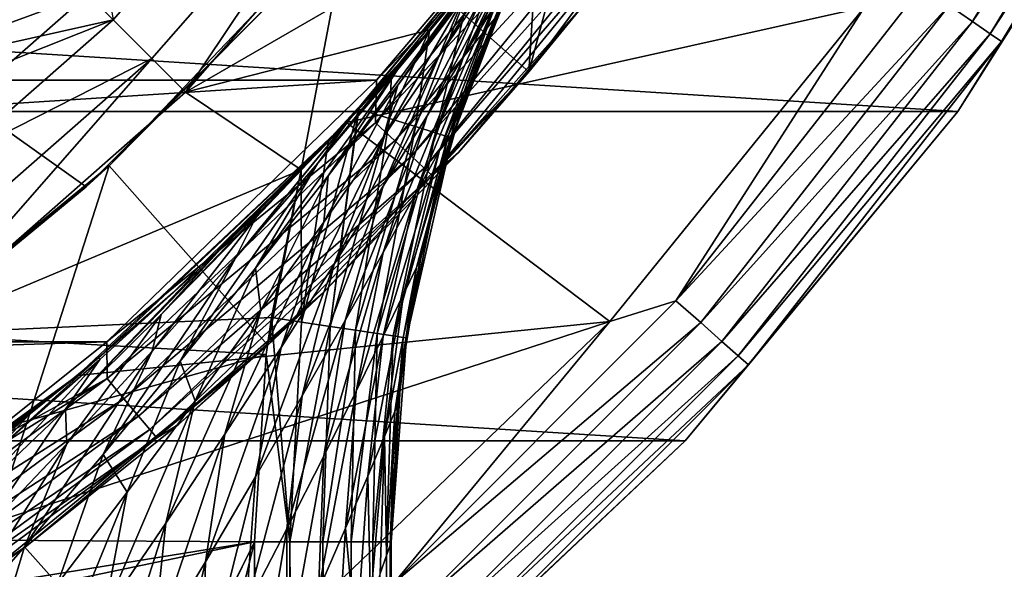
# Model space of a CAD drawing. Header units: metres. Extents: x -25 to 31, y -154 to 31.
# Tile 61 of 110: x 13.28 to 20.49, y -17.98 to -13.97. Entities that reach past the tile are written whole.
import ezdxf

# ---------------------------------------------------------------- set-up
doc = ezdxf.new("R2010")
doc.units = ezdxf.units.M
doc.layers.add('solid_FIT-WB-M-WASTE', color=7, linetype='CONTINUOUS')

msp = doc.modelspace()

# ---------------------------------------------------------------- linework, layer by layer
at = {"layer": 'solid_FIT-WB-M-WASTE'}
for points in [[(4, -8.24264, 154.050003), (15.187702, -13.768941, 154.050003), (13.768941, -15.187702, 154.050003)], [(4, -8.24264, 154.050003), (13.768941, -15.187702, 154.050003), (12.21831, -16.460951, 154.050003)], [(17.006746, -14.346886, 129.050003), (17.213085, -11.133722, 129.050003), (18.463337, -8.908154, 129.050003)], [(18.654156, -12.12786, 129.050003), (17.006746, -14.346886, 129.050003), (18.463337, -8.908154, 129.050003)], [(11.842167, -12.680126, 125), (13.458452, -10.949544, 125), (12.023048, -15.668719, 125)], [(13.458452, -10.949544, 125), (13.965374, -13.965343, 125), (12.023048, -15.668719, 125)], [(17.006746, -14.346886, 129.050003), (15.696212, -13.186311, 129.050003), (17.213085, -11.133722, 129.050003)], [(20.080994, -13.860909, -0.134106), (20.251556, -13.978641, -0.293264), (21.788839, -11.435665, -0.293264)], [(21.788839, -11.435665, -0.293264), (20.251556, -13.978641, -0.293264), (21.929573, -11.509528, -0.50068)], [(20.251556, -13.978641, -0.293264), (20.382362, -14.068929, -0.50068), (21.929573, -11.509528, -0.50068)], [(21.929573, -11.509528, -0.50068), (20.382362, -14.068929, -0.50068), (22.017923, -11.555898, -0.742193)], [(20.382362, -14.068929, -0.50068), (20.464478, -14.125609, -0.742193), (22.017923, -11.555898, -0.742193)], [(22.017923, -11.555898, -0.742193), (20.464478, -14.125609, -0.742193), (21.820038, -11.995664, -1)], [(-21.81992, -11.995873, -5), (21.819904, -11.995901, -5), (20.144436, -14.635973, -5)], [(-21.81992, -11.995873, -5), (20.144436, -14.635973, -5), (-20.144451, -14.635951, -5)], [(15.668716, -12.023054, 121), (13.965343, -13.96537, 121), (13.328978, -13.328949, 121)], [(13.965363, -13.965351, 119), (13.965343, -13.96537, 121), (15.668716, -12.023054, 121)], [(20.144526, -14.63585, -1), (20.144436, -14.635973, -5), (21.819904, -11.995901, -5)], [(21.820038, -11.995664, -1), (20.144526, -14.63585, -1), (21.819904, -11.995901, -5)], [(20.464478, -14.125609, -0.742193), (20.144526, -14.63585, -1), (21.820038, -11.995664, -1)], [(17.41386, -13.849908, 157.75), (17.006746, -14.346886, 129.050003), (18.654156, -12.12786, 129.050003)], [(13.779185, -13.779495, 129.947311), (14.248391, -14.248712, 127.504517), (15.98632, -12.26703, 127.504517)], [(15.98632, -12.26703, 127.504517), (14.248391, -14.248712, 127.504517), (14.495722, -14.495657, 125)], [(15.98632, -12.26703, 127.504517), (14.495722, -14.495657, 125), (16.263744, -12.479609, 125)], [(16.263744, -12.479609, 125), (14.495722, -14.495657, 125), (17.156969, -12.95718, 125)], [(15.672826, -14.71776), (17.393871, -12.637373), (15.683498, -14.706389, 104.429169)], [(19.461493, -13.873004), (17.393871, -12.637373), (15.672826, -14.71776)], [(17.393871, -12.637373), (15.691786, -14.697546, 104.4487), (15.683498, -14.706389, 104.429169)], [(17.393871, -12.637373), (15.965017, -14.400285, 105.122383), (15.691786, -14.697546, 104.4487)], [(15.884602, -14.719903, 158.522934), (17.599739, -12.619275, 158.522934), (15.891207, -14.407359, 158.550003)], [(17.756748, -12.731854, 158.443085), (17.599739, -12.619275, 158.522934), (15.884602, -14.719903, 158.522934)], [(17.599739, -12.619275, 158.522934), (16.781687, -13.359546, 158.550003), (15.891207, -14.407359, 158.550003)], [(17.393871, -12.637373), (16.216278, -14.116739, 105.80072), (15.965017, -14.400285, 105.122383)], [(17.393871, -12.637373), (16.551548, -13.722109, 106.818298), (16.216278, -14.116739, 105.80072)], [(16.026312, -14.851224, 158.4431), (17.756748, -12.731854, 158.443085), (15.884602, -14.719903, 158.522934)], [(17.891588, -12.828536, 158.315918), (17.756748, -12.731854, 158.443085), (16.026312, -14.851224, 158.4431)], [(16.148014, -14.964002, 158.315933), (17.891588, -12.828536, 158.315918), (16.026312, -14.851224, 158.4431)], [(17.995049, -12.902719, 158.150101), (17.891588, -12.828536, 158.315918), (16.148014, -14.964002, 158.315933)], [(16.533806, -14.225588, 111.922226), (17.02212, -13.237404, 111.566711), (17.262499, -12.877245, 112.645653)], [(16.743477, -13.882493, 112.893509), (16.533806, -14.225588, 111.922226), (17.262499, -12.877245, 112.645653)], [(14.495722, -14.495657, 125), (16.283295, -14.039379, 125), (17.156969, -12.95718, 125)], [(16.241394, -15.050535, 158.150116), (17.995049, -12.902719, 158.150101), (16.148014, -14.964002, 158.315933)], [(18.060066, -12.949336, 157.95697), (17.995049, -12.902719, 158.150101), (16.241394, -15.050535, 158.150116)], [(16.300079, -15.104917, 157.956985), (18.060066, -12.949336, 157.95697), (16.241394, -15.050535, 158.150116)], [(17.156969, -12.95718, 125), (16.283295, -14.039379, 125), (16.940523, -13.238908, 124.502441)], [(16.300079, -15.104917, 157.956985), (17.41386, -13.849908, 157.75), (18.060066, -12.949336, 157.95697)], [(13.000154, -13.000162, 119), (11.192077, -14.585803, 119), (13.965363, -13.965351, 119)], [(13.095559, -13.095854, 132.286728), (11.274179, -14.693126, 132.286728), (13.779185, -13.779495, 129.947311)], [(15.187702, -13.768941, 154.050003), (15.696212, -13.186311, 129.050003), (13.936281, -15.034291, 129.050003)], [(15.096737, -16.344757, 129.050003), (13.936281, -15.034291, 129.050003), (15.696212, -13.186311, 129.050003)], [(17.006746, -14.346886, 129.050003), (15.096737, -16.344757, 129.050003), (15.696212, -13.186311, 129.050003)], [(16.261995, -14.667412, 111.029045), (16.7118, -13.698709, 110.581123), (17.02212, -13.237404, 111.566711)], [(16.533806, -14.225588, 111.922226), (16.261995, -14.667412, 111.029045), (17.02212, -13.237404, 111.566711)], [(16.283295, -14.039379, 125), (16.838135, -13.36889, 124.557625), (16.940523, -13.238908, 124.502441)], [(16.347691, -14.234385, 109.692177), (16.531866, -13.80403, 108.470688), (16.979614, -13.202264, 109.36908)], [(16.7118, -13.698709, 110.581123), (16.347691, -14.234385, 109.692177), (16.979614, -13.202264, 109.36908)], [(-15.891396, -14.407151, 158.550003), (16.781687, -13.359546, 158.550003), (-16.781858, -13.359328, 158.550003)], [(-15.891396, -14.407151, 158.550003), (15.891207, -14.407359, 158.550003), (16.781687, -13.359546, 158.550003)], [(13.328963, -13.328963, 123.099998), (11.475171, -14.954697, 123.099998), (13.965359, -13.965359, 124)], [(11.475183, -14.954684, 121), (11.475171, -14.954697, 123.099998), (13.328963, -13.328963, 123.099998)], [(13.328978, -13.328949, 121), (11.475183, -14.954684, 121), (13.328963, -13.328963, 123.099998)], [(13.965343, -13.96537, 121), (11.475183, -14.954684, 121), (13.328978, -13.328949, 121)], [(16.048275, -14.443329, 107.672249), (16.60503, -13.657341, 106.995346), (16.837877, -13.369215, 107.82692)], [(16.531866, -13.80403, 108.470688), (16.048275, -14.443329, 107.672249), (16.837877, -13.369215, 107.82692)], [(16.283295, -14.039379, 125), (16.592442, -13.672633, 124.679665), (16.838135, -13.36889, 124.557625)], [(16.323467, -14.792281, 124.490013), (16.838135, -13.36889, 124.557625), (16.592442, -13.672633, 124.679665)], [(16.926607, -13.401381, 124.382744), (16.838135, -13.36889, 124.557625), (16.323467, -14.792281, 124.490013)], [(16.926607, -13.401381, 124.382744), (16.323467, -14.792281, 124.490013), (16.414883, -14.820539, 124.253265)], [(16.926607, -13.401381, 124.382744), (16.414883, -14.820539, 124.253265), (16.977867, -13.426137, 124.195122)], [(16.977867, -13.426137, 124.195122), (16.414883, -14.820539, 124.253265), (16.446032, -14.830168, 124)], [(16.977867, -13.426137, 124.195122), (16.446032, -14.830168, 124), (16.692114, -14.127839, 124)], [(16.977867, -13.426137, 124.195122), (16.692114, -14.127839, 124), (16.995174, -13.434496, 124)], [(16.923008, -13.587206, 115), (16.995174, -13.434496, 124), (16.692114, -14.127839, 124)], [(16.46686, -14.714297, 114.051056), (16.923008, -13.587206, 115), (16.506098, -14.642429, 115)], [(16.46686, -14.714297, 114.051056), (16.876869, -13.66328, 113.92852), (16.923008, -13.587206, 115)], [(16.506098, -14.642429, 115), (16.923008, -13.587206, 115), (16.692114, -14.127839, 124)], [(15.53756, -15.10591, 106.962296), (16.044941, -14.330956, 106.232635), (16.60503, -13.657341, 106.995346)], [(16.048275, -14.443329, 107.672249), (15.53756, -15.10591, 106.962296), (16.60503, -13.657341, 106.995346)], [(16.044941, -14.330956, 106.232635), (16.551548, -13.722109, 106.818298), (16.60503, -13.657341, 106.995346)], [(16.177746, -14.747237, 124.694817), (16.592442, -13.672633, 124.679665), (16.280313, -14.042841, 124.810745)], [(16.323467, -14.792281, 124.490013), (16.592442, -13.672633, 124.679665), (16.177746, -14.747237, 124.694817)], [(16.283295, -14.039379, 125), (16.280313, -14.042841, 124.810745), (16.592442, -13.672633, 124.679665)], [(16.35327, -14.921258, 113.131165), (16.743477, -13.882493, 112.893509), (16.876869, -13.66328, 113.92852)], [(16.46686, -14.714297, 114.051056), (16.35327, -14.921258, 113.131165), (16.876869, -13.66328, 113.92852)], [(15.941476, -15.183537, 110.217003), (16.347691, -14.234385, 109.692177), (16.7118, -13.698709, 110.581123)], [(16.261995, -14.667412, 111.029045), (15.941476, -15.183537, 110.217003), (16.7118, -13.698709, 110.581123)], [(16.044941, -14.330956, 106.232635), (16.216278, -14.116739, 105.80072), (16.551548, -13.722109, 106.818298)], [(19.882318, -13.723773, -0.034074), (19.461493, -13.873004), (18.083136, -16.02026, -0.034074)], [(19.882318, -13.723773, -0.034074), (18.083136, -16.02026, -0.034074), (20.080994, -13.860909, -0.134106)], [(11.274179, -14.693126, 132.286728), (11.862723, -15.46015, 129.947311), (13.779185, -13.779495, 129.947311)], [(13.779185, -13.779495, 129.947311), (11.862723, -15.46015, 129.947311), (14.248391, -14.248712, 127.504517)], [(13.768941, -15.187702, 154.050003), (15.187702, -13.768941, 154.050003), (13.936281, -15.034291, 129.050003)], [(15.942807, -14.822389, 108.894821), (16.048275, -14.443329, 107.672249), (16.531866, -13.80403, 108.470688)], [(16.347691, -14.234385, 109.692177), (15.942807, -14.822389, 108.894821), (16.531866, -13.80403, 108.470688)], [(17.598442, -16.171108), (19.461493, -13.873004), (15.672826, -14.71776)], [(16.173916, -15.246719, 112.262146), (16.533806, -14.225588, 111.922226), (16.743477, -13.882493, 112.893509)], [(16.35327, -14.921258, 113.131165), (16.173916, -15.246719, 112.262146), (16.743477, -13.882493, 112.893509)], [(16.300079, -15.104917, 157.956985), (16.491274, -14.936546, 157.75), (17.41386, -13.849908, 157.75)], [(17.41386, -13.849908, 157.75), (16.491274, -14.936546, 157.75), (17.006746, -14.346886, 129.050003)], [(18.083136, -16.02026, -0.034074), (19.461493, -13.873004), (17.598442, -16.171108)], [(18.083136, -16.02026, -0.034074), (18.263832, -16.180344, -0.134106), (20.080994, -13.860909, -0.134106)], [(20.080994, -13.860909, -0.134106), (18.263832, -16.180344, -0.134106), (20.251556, -13.978641, -0.293264)], [(11.192077, -14.585803, 119), (12.023055, -15.668715, 119), (13.965363, -13.965351, 119)], [(11.475171, -14.954697, 123.099998), (12.023047, -15.668721, 124), (13.965359, -13.965359, 124)], [(13.965343, -13.96537, 121), (12.023027, -15.668736, 121), (11.475183, -14.954684, 121)], [(12.023055, -15.668715, 119), (12.023027, -15.668736, 121), (13.965343, -13.96537, 121)], [(12.023047, -15.668721, 124), (12.023048, -15.668719, 125), (13.965374, -13.965343, 125)], [(13.965359, -13.965359, 124), (12.023047, -15.668721, 124), (13.965374, -13.965343, 125)], [(13.965363, -13.965351, 119), (12.023055, -15.668715, 119), (13.965343, -13.96537, 121)], [(14.495722, -14.495657, 125), (15.341837, -15.062471, 125), (16.283295, -14.039379, 125)], [(16.283295, -14.039379, 125), (15.341837, -15.062471, 125), (15.537628, -14.86042, 124.99054)], [(16.283295, -14.039379, 125), (15.537628, -14.86042, 124.99054), (15.75668, -14.627954, 124.959473)], [(16.283295, -14.039379, 125), (15.75668, -14.627954, 124.959473), (15.763855, -14.620221, 124.958122)], [(16.283295, -14.039379, 125), (15.763855, -14.620221, 124.958122), (16.00272, -14.358375, 124.901711)], [(15.987219, -14.688343, 124.854309), (16.280313, -14.042841, 124.810745), (16.00272, -14.358375, 124.901711)], [(16.177746, -14.747237, 124.694817), (16.280313, -14.042841, 124.810745), (15.987219, -14.688343, 124.854309)], [(16.283295, -14.039379, 125), (16.00272, -14.358375, 124.901711), (16.280313, -14.042841, 124.810745)], [(18.263832, -16.180344, -0.134106), (18.418961, -16.317776, -0.293264), (20.251556, -13.978641, -0.293264)], [(20.251556, -13.978641, -0.293264), (18.418961, -16.317776, -0.293264), (20.382362, -14.068929, -0.50068)], [(15.46288, -15.015381, 105.559059), (15.965017, -14.400285, 105.122383), (16.216278, -14.116739, 105.80072)], [(16.044941, -14.330956, 106.232635), (15.46288, -15.015381, 105.559059), (16.216278, -14.116739, 105.80072)], [(18.418961, -16.317776, -0.293264), (18.53793, -16.423172, -0.50068), (20.382362, -14.068929, -0.50068)], [(20.382362, -14.068929, -0.50068), (18.53793, -16.423172, -0.50068), (20.464478, -14.125609, -0.742193)], [(16.506098, -14.642429, 115), (16.692114, -14.127839, 124), (16.446032, -14.830168, 124)], [(18.53793, -16.423172, -0.50068), (18.612616, -16.489338, -0.742193), (20.464478, -14.125609, -0.742193)], [(20.464478, -14.125609, -0.742193), (18.612616, -16.489338, -0.742193), (20.144526, -14.63585, -1)], [(11.862723, -15.46015, 129.947311), (12.26667, -15.986595, 127.504517), (14.248391, -14.248712, 127.504517)], [(14.248391, -14.248712, 127.504517), (12.26667, -15.986595, 127.504517), (12.479682, -16.263687, 125)], [(14.248391, -14.248712, 127.504517), (12.479682, -16.263687, 125), (14.495722, -14.495657, 125)], [(15.583109, -15.753508, 109.482178), (15.942807, -14.822389, 108.894821), (16.347691, -14.234385, 109.692177)], [(15.941476, -15.183537, 110.217003), (15.583109, -15.753508, 109.482178), (16.347691, -14.234385, 109.692177)], [(15.93997, -15.668411, 111.45575), (16.261995, -14.667412, 111.029045), (16.533806, -14.225588, 111.922226)], [(16.173916, -15.246719, 112.262146), (15.93997, -15.668411, 111.45575), (16.533806, -14.225588, 111.922226)], [(15.00564, -15.781564, 106.33007), (15.46288, -15.015381, 105.559059), (16.044941, -14.330956, 106.232635)], [(15.53756, -15.10591, 106.962296), (15.00564, -15.781564, 106.33007), (16.044941, -14.330956, 106.232635)], [(15.500998, -15.961878, 157.75), (15.096737, -16.344757, 129.050003), (17.006746, -14.346886, 129.050003)], [(15.46288, -15.015381, 105.559059), (15.691786, -14.697546, 104.4487), (15.965017, -14.400285, 105.122383)], [(16.491274, -14.936546, 157.75), (15.500998, -15.961878, 157.75), (17.006746, -14.346886, 129.050003)], [(15.987219, -14.688343, 124.854309), (16.00272, -14.358375, 124.901711), (15.763855, -14.620221, 124.958122)], [(-13.919399, -16.320318, 158.550003), (15.891207, -14.407359, 158.550003), (-15.891396, -14.407151, 158.550003)], [(-13.919399, -16.320318, 158.550003), (13.919198, -16.32049, 158.550003), (15.891207, -14.407359, 158.550003)], [(15.884602, -14.719903, 158.522934), (15.891207, -14.407359, 158.550003), (13.919198, -16.32049, 158.550003)], [(15.506758, -15.445872, 108.18042), (15.53756, -15.10591, 106.962296), (16.048275, -14.443329, 107.672249)], [(15.942807, -14.822389, 108.894821), (15.506758, -15.445872, 108.18042), (16.048275, -14.443329, 107.672249)], [(14.495722, -14.495657, 125), (12.479682, -16.263687, 125), (15.341837, -15.062471, 125)], [(15.552014, -16.207855, 124.90097), (15.763855, -14.620221, 124.958122), (15.75668, -14.627954, 124.959473)], [(15.552014, -16.207855, 124.90097), (15.987219, -14.688343, 124.854309), (15.763855, -14.620221, 124.958122)], [(-20.144451, -14.635951, -5), (20.144436, -14.635973, -5), (18.151312, -17.045227, -5)], [(-20.144451, -14.635951, -5), (18.151312, -17.045227, -5), (-18.151327, -17.045212, -5)], [(15.343015, -16.176338, 124.97493), (15.75668, -14.627954, 124.959473), (15.537628, -14.86042, 124.99054)], [(15.343015, -16.176338, 124.97493), (15.552014, -16.207855, 124.90097), (15.75668, -14.627954, 124.959473)], [(15.552014, -16.207855, 124.90097), (15.7395, -16.236128, 124.78183), (15.987219, -14.688343, 124.854309)], [(15.662094, -16.164335, 110.71476), (15.941476, -15.183537, 110.217003), (16.261995, -14.667412, 111.029045)], [(15.93997, -15.668411, 111.45575), (15.662094, -16.164335, 110.71476), (16.261995, -14.667412, 111.029045)], [(15.7395, -16.236128, 124.78183), (16.177746, -14.747237, 124.694817), (15.987219, -14.688343, 124.854309)], [(16.185051, -15.776588, 114.166534), (16.506098, -14.642429, 115), (16.446606, -14.828313, 115)], [(16.185051, -15.776588, 114.166534), (16.46686, -14.714297, 114.051056), (16.506098, -14.642429, 115)], [(16.446606, -14.828313, 115), (16.506098, -14.642429, 115), (16.446032, -14.830168, 124)], [(18.151321, -17.045219, -1), (18.151312, -17.045227, -5), (20.144436, -14.635973, -5)], [(20.144526, -14.63585, -1), (18.151321, -17.045219, -1), (20.144436, -14.635973, -5)], [(18.612616, -16.489338, -0.742193), (18.151321, -17.045219, -1), (20.144526, -14.63585, -1)], [(13.704609, -16.566038), (15.672826, -14.71776), (13.86089, -16.435501, 101.025475)], [(17.598442, -16.171108), (15.672826, -14.71776), (13.704609, -16.566038)], [(15.672826, -14.71776), (14.405441, -15.960365, 101.891975), (13.86089, -16.435501, 101.025475)], [(13.920382, -16.589705, 158.522949), (15.884602, -14.719903, 158.522934), (13.919198, -16.32049, 158.550003)], [(16.026312, -14.851224, 158.4431), (15.884602, -14.719903, 158.522934), (13.920382, -16.589705, 158.522949)], [(15.672826, -14.71776), (14.603906, -15.778971, 102.234833), (14.405441, -15.960365, 101.891975)], [(15.672826, -14.71776), (14.752254, -15.640365, 102.501556), (14.603906, -15.778971, 102.234833)], [(15.672826, -14.71776), (15.083639, -15.321025, 103.13356), (14.752254, -15.640365, 102.501556)], [(14.863702, -15.702817, 104.961761), (15.683498, -14.706389, 104.429169), (15.691786, -14.697546, 104.4487)], [(15.46288, -15.015381, 105.559059), (14.863702, -15.702817, 104.961761), (15.691786, -14.697546, 104.4487)], [(14.863702, -15.702817, 104.961761), (15.00729, -15.41721, 103.817833), (15.683498, -14.706389, 104.429169)], [(15.00729, -15.41721, 103.817833), (15.39747, -15.005596, 103.784134), (15.683498, -14.706389, 104.429169)], [(15.672826, -14.71776), (15.39747, -15.005596, 103.784134), (15.083639, -15.321025, 103.13356)], [(15.672826, -14.71776), (15.683498, -14.706389, 104.429169), (15.39747, -15.005596, 103.784134)], [(15.7395, -16.236128, 124.78183), (15.896071, -16.259739, 124.623489), (16.177746, -14.747237, 124.694817)], [(15.896071, -16.259739, 124.623489), (16.323467, -14.792281, 124.490013), (16.177746, -14.747237, 124.694817)], [(16.090691, -15.971165, 113.354713), (16.35327, -14.921258, 113.131165), (16.46686, -14.714297, 114.051056)], [(16.185051, -15.776588, 114.166534), (16.090691, -15.971165, 113.354713), (16.46686, -14.714297, 114.051056)], [(15.194932, -16.36137, 108.817589), (15.506758, -15.445872, 108.18042), (15.942807, -14.822389, 108.894821)], [(15.583109, -15.753508, 109.482178), (15.194932, -16.36137, 108.817589), (15.942807, -14.822389, 108.894821)], [(15.896071, -16.259739, 124.623489), (16.013878, -16.277504, 124.433884), (16.323467, -14.792281, 124.490013)], [(16.013878, -16.277504, 124.433884), (16.414883, -14.820539, 124.253265), (16.323467, -14.792281, 124.490013)], [(16.013878, -16.277504, 124.433884), (16.087009, -16.288532, 124.222519), (16.414883, -14.820539, 124.253265)], [(16.087009, -16.288532, 124.222519), (16.111801, -16.292273, 124), (16.414883, -14.820539, 124.253265)], [(16.414883, -14.820539, 124.253265), (16.111801, -16.292273, 124), (16.443722, -14.837653, 124)], [(16.111801, -16.292273, 124), (16.217457, -15.709332, 115), (16.443722, -14.837653, 124)], [(16.185051, -15.776588, 114.166534), (16.446606, -14.828313, 115), (16.217457, -15.709332, 115)], [(16.217457, -15.709332, 115), (16.446606, -14.828313, 115), (16.443722, -14.837653, 124)], [(16.414883, -14.820539, 124.253265), (16.443722, -14.837653, 124), (16.446032, -14.830168, 124)], [(16.446606, -14.828313, 115), (16.446032, -14.830168, 124), (16.443722, -14.837653, 124)], [(14.04457, -16.737709, 158.4431), (16.026312, -14.851224, 158.4431), (13.920382, -16.589705, 158.522949)], [(16.148014, -14.964002, 158.315933), (16.026312, -14.851224, 158.4431), (14.04457, -16.737709, 158.4431)], [(15.343015, -16.176338, 124.97493), (15.537628, -14.86042, 124.99054), (15.341837, -15.062471, 125)], [(14.151224, -16.864815, 158.315948), (16.148014, -14.964002, 158.315933), (14.04457, -16.737709, 158.4431)], [(16.241394, -15.050535, 158.150116), (16.148014, -14.964002, 158.315933), (14.151224, -16.864815, 158.315948)], [(16.300079, -15.104917, 157.956985), (15.500998, -15.961878, 157.75), (16.491274, -14.936546, 157.75)], [(15.940701, -16.278803, 112.580956), (16.173916, -15.246719, 112.262146), (16.35327, -14.921258, 113.131165)], [(16.090691, -15.971165, 113.354713), (15.940701, -16.278803, 112.580956), (16.35327, -14.921258, 113.131165)], [(13.768941, -15.187702, 154.050003), (13.936281, -15.034291, 129.050003), (11.960131, -16.649485, 129.050003)], [(12.953995, -18.090235, 129.050003), (11.960131, -16.649485, 129.050003), (13.936281, -15.034291, 129.050003)], [(15.096737, -16.344757, 129.050003), (12.953995, -18.090235, 129.050003), (13.936281, -15.034291, 129.050003)], [(14.233061, -16.962343, 158.150131), (16.241394, -15.050535, 158.150116), (14.151224, -16.864815, 158.315948)], [(16.300079, -15.104917, 157.956985), (16.241394, -15.050535, 158.150116), (14.233061, -16.962343, 158.150131)], [(14.456533, -16.462826, 105.766403), (14.863702, -15.702817, 104.961761), (15.46288, -15.015381, 105.559059)], [(15.00564, -15.781564, 106.33007), (14.456533, -16.462826, 105.766403), (15.46288, -15.015381, 105.559059)], [(15.00729, -15.41721, 103.817833), (15.083639, -15.321025, 103.13356), (15.39747, -15.005596, 103.784134)], [(12.479682, -16.263687, 125), (15.122991, -16.143114, 125), (15.341837, -15.062471, 125)], [(14.284491, -17.023636, 157.957001), (16.300079, -15.104917, 157.956985), (14.233061, -16.962343, 158.150131)], [(14.284491, -17.023636, 157.957001), (15.500998, -15.961878, 157.75), (16.300079, -15.104917, 157.956985)], [(15.046267, -16.092386, 107.539574), (15.00564, -15.781564, 106.33007), (15.53756, -15.10591, 106.962296)], [(15.506758, -15.445872, 108.18042), (15.046267, -16.092386, 107.539574), (15.53756, -15.10591, 106.962296)], [(15.343015, -16.176338, 124.97493), (15.341837, -15.062471, 125), (15.122991, -16.143114, 125)], [(12.21831, -16.460951, 154.050003), (13.768941, -15.187702, 154.050003), (11.960131, -16.649485, 129.050003)], [(15.348954, -16.715672, 110.03643), (15.583109, -15.753508, 109.482178), (15.941476, -15.183537, 110.217003)], [(15.662094, -16.164335, 110.71476), (15.348954, -16.715672, 110.03643), (15.941476, -15.183537, 110.217003)], [(15.743286, -16.680147, 111.854408), (15.93997, -15.668411, 111.45575), (16.173916, -15.246719, 112.262146)], [(15.940701, -16.278803, 112.580956), (15.743286, -16.680147, 111.854408), (16.173916, -15.246719, 112.262146)], [(14.317725, -16.120539, 103.280289), (14.752254, -15.640365, 102.501556), (15.083639, -15.321025, 103.13356)], [(15.00729, -15.41721, 103.817833), (14.317725, -16.120539, 103.280289), (15.083639, -15.321025, 103.13356)], [(14.250556, -16.387737, 104.432274), (14.317725, -16.120539, 103.280289), (15.00729, -15.41721, 103.817833)], [(14.863702, -15.702817, 104.961761), (14.250556, -16.387737, 104.432274), (15.00729, -15.41721, 103.817833)], [(14.782583, -16.995064, 108.215576), (15.046267, -16.092386, 107.539574), (15.506758, -15.445872, 108.18042)], [(15.194932, -16.36137, 108.817589), (14.782583, -16.995064, 108.215576), (15.506758, -15.445872, 108.18042)], [(13.61734, -16.812155, 102.80957), (14.603906, -15.778971, 102.234833), (14.752254, -15.640365, 102.501556)], [(14.317725, -16.120539, 103.280289), (13.61734, -16.812155, 102.80957), (14.752254, -15.640365, 102.501556)], [(13.893037, -17.144007, 105.263802), (14.250556, -16.387737, 104.432274), (14.863702, -15.702817, 104.961761)], [(14.456533, -16.462826, 105.766403), (13.893037, -17.144007, 105.263802), (14.863702, -15.702817, 104.961761)], [(15.506347, -17.155653, 111.177643), (15.662094, -16.164335, 110.71476), (15.93997, -15.668411, 111.45575)], [(15.743286, -16.680147, 111.854408), (15.506347, -17.155653, 111.177643), (15.93997, -15.668411, 111.45575)], [(15.006997, -17.30739, 109.415504), (15.194932, -16.36137, 108.817589), (15.583109, -15.753508, 109.482178)], [(15.348954, -16.715672, 110.03643), (15.006997, -17.30739, 109.415504), (15.583109, -15.753508, 109.482178)], [(16.025913, -16.829353, 114.273384), (16.217457, -15.709332, 115), (16.112253, -16.289282, 115)], [(16.025913, -16.829353, 114.273384), (16.185051, -15.776588, 114.166534), (16.217457, -15.709332, 115)], [(16.111801, -16.292273, 124), (16.112253, -16.289282, 115), (16.217457, -15.709332, 115)], [(13.61734, -16.812155, 102.80957), (13.867415, -16.448895, 101.767899), (14.603906, -15.778971, 102.234833)], [(13.867415, -16.448895, 101.767899), (14.405441, -15.960365, 101.891975), (14.603906, -15.778971, 102.234833)], [(14.565908, -16.752762, 106.963638), (14.456533, -16.462826, 105.766403), (15.00564, -15.781564, 106.33007)], [(15.046267, -16.092386, 107.539574), (14.565908, -16.752762, 106.963638), (15.00564, -15.781564, 106.33007)], [(15.949902, -17.011658, 113.561157), (16.090691, -15.971165, 113.354713), (16.185051, -15.776588, 114.166534)], [(16.025913, -16.829353, 114.273384), (15.949902, -17.011658, 113.561157), (16.185051, -15.776588, 114.166534)], [(13.867415, -16.448895, 101.767899), (13.86089, -16.435501, 101.025475), (14.405441, -15.960365, 101.891975)], [(14.284491, -17.023636, 157.957001), (14.447101, -16.921696, 157.75), (15.500998, -15.961878, 157.75)], [(15.500998, -15.961878, 157.75), (14.447101, -16.921696, 157.75), (15.096737, -16.344757, 129.050003)], [(15.827852, -17.301634, 112.874474), (15.940701, -16.278803, 112.580956), (16.090691, -15.971165, 113.354713)], [(15.949902, -17.011658, 113.561157), (15.827852, -17.301634, 112.874474), (16.090691, -15.971165, 113.354713)], [(18.083136, -16.02026, -0.034074), (17.598442, -16.171108), (16.02026, -18.083136, -0.034074)], [(18.083136, -16.02026, -0.034074), (16.02026, -18.083136, -0.034074), (18.263832, -16.180344, -0.134106)], [(13.625767, -17.065758, 103.963905), (13.61734, -16.812155, 102.80957), (14.317725, -16.120539, 103.280289)], [(14.250556, -16.387737, 104.432274), (13.625767, -17.065758, 103.963905), (14.317725, -16.120539, 103.280289)], [(14.349895, -17.645514, 107.669098), (14.565908, -16.752762, 106.963638), (15.046267, -16.092386, 107.539574)], [(14.782583, -16.995064, 108.215576), (14.349895, -17.645514, 107.669098), (15.046267, -16.092386, 107.539574)], [(17.598442, -16.171108), (13.704609, -16.566038), (11.520262, -18.153057)], [(15.465746, -18.221434), (17.598442, -16.171108), (11.520262, -18.153057)], [(12.479682, -16.263687, 125), (15.085793, -16.412251, 125), (15.122991, -16.143114, 125)], [(15.258819, -17.783419, 124.965927), (15.122991, -16.143114, 125), (15.085793, -16.412251, 125)], [(15.343015, -16.176338, 124.97493), (15.122991, -16.143114, 125), (15.258819, -17.783419, 124.965927)], [(15.23636, -17.688156, 110.549095), (15.348954, -16.715672, 110.03643), (15.662094, -16.164335, 110.71476)], [(15.506347, -17.155653, 111.177643), (15.23636, -17.688156, 110.549095), (15.662094, -16.164335, 110.71476)], [(15.343015, -16.176338, 124.97493), (15.258819, -17.783419, 124.965927), (15.552014, -16.207855, 124.90097)], [(16.02026, -18.083136, -0.034074), (17.598442, -16.171108), (15.465746, -18.221434)], [(16.02026, -18.083136, -0.034074), (16.180344, -18.263832, -0.134106), (18.263832, -16.180344, -0.134106)], [(18.263832, -16.180344, -0.134106), (16.180344, -18.263832, -0.134106), (18.418961, -16.317776, -0.293264)], [(12.479682, -16.263687, 125), (10.250094, -17.753466, 125), (15.085793, -16.412251, 125)], [(15.552014, -16.207855, 124.90097), (15.258819, -17.783419, 124.965927), (15.5, -17.783419, 124.866028)], [(15.552014, -16.207855, 124.90097), (15.5, -17.783419, 124.866028), (15.7395, -16.236128, 124.78183)], [(15.7395, -16.236128, 124.78183), (15.5, -17.783419, 124.866028), (15.707107, -17.783419, 124.707108)], [(15.665066, -17.682812, 112.21994), (15.743286, -16.680147, 111.854408), (15.940701, -16.278803, 112.580956)], [(15.827852, -17.301634, 112.874474), (15.665066, -17.682812, 112.21994), (15.940701, -16.278803, 112.580956)], [(15.7395, -16.236128, 124.78183), (15.707107, -17.783419, 124.707108), (15.896071, -16.259739, 124.623489)], [(15.896071, -16.259739, 124.623489), (15.707107, -17.783419, 124.707108), (15.866025, -17.783419, 124.5)], [(15.896071, -16.259739, 124.623489), (15.866025, -17.783419, 124.5), (16.013878, -16.277504, 124.433884)], [(16.013878, -16.277504, 124.433884), (15.866025, -17.783419, 124.5), (15.965926, -17.783419, 124.25882)], [(16.013878, -16.277504, 124.433884), (15.965926, -17.783419, 124.25882), (16.087009, -16.288532, 124.222519)], [(-12.845388, -17.178431, 158.550003), (13.919198, -16.32049, 158.550003), (-13.919399, -16.320318, 158.550003)], [(-12.845388, -17.178431, 158.550003), (12.845169, -17.178595, 158.550003), (13.919198, -16.32049, 158.550003)], [(13.920382, -16.589705, 158.522949), (13.919198, -16.32049, 158.550003), (12.845169, -17.178595, 158.550003)], [(13.333905, -17.812059, 157.75), (12.953995, -18.090235, 129.050003), (15.096737, -16.344757, 129.050003)], [(14.447101, -16.921696, 157.75), (13.333905, -17.812059, 157.75), (15.096737, -16.344757, 129.050003)], [(16.087009, -16.288532, 124.222519), (15.965926, -17.783419, 124.25882), (16, -17.783419, 124)], [(16.087009, -16.288532, 124.222519), (16, -17.783419, 124), (16.111801, -16.292273, 124)], [(16.111801, -16.292273, 124), (16, -17.783419, 124), (16.051802, -16.766888, 115)], [(16.025913, -16.829353, 114.273384), (16.112253, -16.289282, 115), (16.051802, -16.766888, 115)], [(16.111801, -16.292273, 124), (16.051802, -16.766888, 115), (16.112253, -16.289282, 115)], [(16.180344, -18.263832, -0.134106), (16.317776, -18.418961, -0.293264), (18.418961, -16.317776, -0.293264)], [(18.418961, -16.317776, -0.293264), (16.317776, -18.418961, -0.293264), (18.53793, -16.423172, -0.50068)], [(10.250094, -17.753466, 125), (15, -17.783419, 125), (15.085793, -16.412251, 125)], [(13.317194, -17.820545, 104.816353), (13.625767, -17.065758, 103.963905), (14.250556, -16.387737, 104.432274)], [(13.893037, -17.144007, 105.263802), (13.317194, -17.820545, 104.816353), (14.250556, -16.387737, 104.432274)], [(14.640755, -17.927839, 108.84613), (14.782583, -16.995064, 108.215576), (15.194932, -16.36137, 108.817589)], [(15.006997, -17.30739, 109.415504), (14.640755, -17.927839, 108.84613), (15.194932, -16.36137, 108.817589)], [(15.258819, -17.783419, 124.965927), (15.085793, -16.412251, 125), (15, -17.783419, 125)], [(16.317776, -18.418961, -0.293264), (16.423172, -18.53793, -0.50068), (18.53793, -16.423172, -0.50068)], [(18.53793, -16.423172, -0.50068), (16.423172, -18.53793, -0.50068), (18.612616, -16.489338, -0.742193)], [(12.908224, -17.488455, 102.400284), (13.122621, -17.102221, 101.362045), (13.867415, -16.448895, 101.767899)], [(13.61734, -16.812155, 102.80957), (12.908224, -17.488455, 102.400284), (13.867415, -16.448895, 101.767899)], [(13.122621, -17.102221, 101.362045), (13.347978, -16.854717, 100.295364), (13.86089, -16.435501, 101.025475)], [(13.867415, -16.448895, 101.767899), (13.122621, -17.102221, 101.362045), (13.86089, -16.435501, 101.025475)], [(13.704609, -16.566038), (13.86089, -16.435501, 101.025475), (13.347978, -16.854717, 100.295364)], [(14.068796, -17.420105, 106.44532), (13.893037, -17.144007, 105.263802), (14.456533, -16.462826, 105.766403)], [(14.565908, -16.752762, 106.963638), (14.068796, -17.420105, 106.44532), (14.456533, -16.462826, 105.766403)], [(16.423172, -18.53793, -0.50068), (16.489338, -18.612616, -0.742193), (18.612616, -16.489338, -0.742193)], [(18.612616, -16.489338, -0.742193), (16.489338, -18.612616, -0.742193), (18.151321, -17.045219, -1)], [(11.520262, -18.153057), (13.704609, -16.566038), (11.880188, -17.919575, 98.571152)], [(13.704609, -16.566038), (12.115829, -17.761101, 98.81633), (11.880188, -17.919575, 98.571152)], [(13.704609, -16.566038), (12.70962, -17.341152, 99.485268), (12.115829, -17.761101, 98.81633)], [(13.704609, -16.566038), (13.293368, -16.897821, 100.222031), (12.70962, -17.341152, 99.485268)], [(13.704609, -16.566038), (13.347978, -16.854717, 100.295364), (13.293368, -16.897821, 100.222031)], [(13.920382, -16.589705, 158.522949), (12.845169, -17.178595, 158.550003), (11.717476, -17.966722, 158.550003)], [(11.737879, -18.199362, 158.522949), (13.920382, -16.589705, 158.522949), (11.717476, -17.966722, 158.550003)], [(14.04457, -16.737709, 158.4431), (13.920382, -16.589705, 158.522949), (11.737879, -18.199362, 158.522949)], [(15.466733, -18.138083, 111.599937), (15.506347, -17.155653, 111.177643), (15.743286, -16.680147, 111.854408)], [(15.665066, -17.682812, 112.21994), (15.466733, -18.138083, 111.599937), (15.743286, -16.680147, 111.854408)], [(11.842598, -18.361727, 158.443115), (14.04457, -16.737709, 158.4431), (11.737879, -18.199362, 158.522949)], [(14.151224, -16.864815, 158.315948), (14.04457, -16.737709, 158.4431), (11.842598, -18.361727, 158.443115)], [(13.899463, -18.305744, 107.172173), (14.068796, -17.420105, 106.44532), (14.565908, -16.752762, 106.963638)], [(14.349895, -17.645514, 107.669098), (13.899463, -18.305744, 107.172173), (14.565908, -16.752762, 106.963638)], [(14.938185, -18.263557, 109.965263), (15.006997, -17.30739, 109.415504), (15.348954, -16.715672, 110.03643)], [(15.23636, -17.688156, 110.549095), (14.938185, -18.263557, 109.965263), (15.348954, -16.715672, 110.03643)], [(15.991887, -17.807114, 114.597275), (16.051802, -16.766888, 115), (16, -17.783424, 115)], [(15.991887, -17.807114, 114.597275), (16.025913, -16.829353, 114.273384), (16.051802, -16.766888, 115)], [(16.051802, -16.766888, 115), (16, -17.783419, 124), (16, -17.783419, 119.5)], [(16.051802, -16.766888, 115), (16, -17.783419, 119.5), (16, -17.783424, 115)], [(12.37197, -17.735577, 101.013855), (12.568186, -17.45962, 99.952766), (13.347978, -16.854717, 100.295364)], [(13.122621, -17.102221, 101.362045), (12.37197, -17.735577, 101.013855), (13.347978, -16.854717, 100.295364)], [(12.568186, -17.45962, 99.952766), (13.293368, -16.897821, 100.222031), (13.347978, -16.854717, 100.295364)], [(12.991204, -17.733164, 103.551407), (12.908224, -17.488455, 102.400284), (13.61734, -16.812155, 102.80957)], [(13.625767, -17.065758, 103.963905), (12.991204, -17.733164, 103.551407), (13.61734, -16.812155, 102.80957)], [(15.966172, -17.881884, 114.178169), (15.949902, -17.011658, 113.561157), (16.025913, -16.829353, 114.273384)], [(15.991887, -17.807114, 114.597275), (15.966172, -17.881884, 114.178169), (16.025913, -16.829353, 114.273384)], [(11.932532, -18.501167, 158.315948), (14.151224, -16.864815, 158.315948), (11.842598, -18.361727, 158.443115)], [(14.233061, -16.962343, 158.150131), (14.151224, -16.864815, 158.315948), (11.932532, -18.501167, 158.315948)], [(12.568186, -17.45962, 99.952766), (12.70962, -17.341152, 99.485268), (13.293368, -16.897821, 100.222031)], [(14.284491, -17.023636, 157.957001), (13.333905, -17.812059, 157.75), (14.447101, -16.921696, 157.75)], [(12.00154, -18.608162, 158.150146), (14.233061, -16.962343, 158.150131), (11.932532, -18.501167, 158.315948)], [(14.284491, -17.023636, 157.957001), (14.233061, -16.962343, 158.150131), (12.00154, -18.608162, 158.150146)], [(14.253308, -18.568031, 108.322861), (14.349895, -17.645514, 107.669098), (14.782583, -16.995064, 108.215576)], [(14.640755, -17.927839, 108.84613), (14.253308, -18.568031, 108.322861), (14.782583, -16.995064, 108.215576)], [(-18.151327, -17.045212, -5), (18.151312, -17.045227, -5), (15.871919, -19.185724, -5)], [(-18.151327, -17.045212, -5), (15.871919, -19.185724, -5), (-15.871932, -19.185713, -5)], [(12.044909, -18.675406, 157.957016), (14.284491, -17.023636, 157.957001), (12.00154, -18.608162, 158.150146)], [(12.044909, -18.675406, 157.957016), (13.333905, -17.812059, 157.75), (14.284491, -17.023636, 157.957001)], [(12.730631, -18.488548, 104.419472), (12.991204, -17.733164, 103.551407), (13.625767, -17.065758, 103.963905)], [(13.317194, -17.820545, 104.816353), (12.730631, -18.488548, 104.419472), (13.625767, -17.065758, 103.963905)], [(15.848411, -18.218752, 113.265411), (15.827852, -17.301634, 112.874474), (15.949902, -17.011658, 113.561157)], [(15.920036, -18.014961, 113.737907), (15.848411, -18.218752, 113.265411), (15.949902, -17.011658, 113.561157)], [(18.151321, -17.045219, -1), (15.871861, -19.185778, -1), (18.151312, -17.045227, -5)], [(16.489338, -18.612616, -0.742193), (15.871861, -19.185778, -1), (18.151321, -17.045219, -1)], [(15.871861, -19.185778, -1), (15.871919, -19.185724, -5), (18.151312, -17.045227, -5)], [(15.966172, -17.881884, 114.178169), (15.920036, -18.014961, 113.737907), (15.949902, -17.011658, 113.561157)], [(13.557096, -18.089018, 105.978706), (13.317194, -17.820545, 104.816353), (13.893037, -17.144007, 105.263802)], [(14.068796, -17.420105, 106.44532), (13.557096, -18.089018, 105.978706), (13.893037, -17.144007, 105.263802)], [(15.237191, -18.651922, 111.014099), (15.23636, -17.688156, 110.549095), (15.506347, -17.155653, 111.177643)], [(15.466733, -18.138083, 111.599937), (15.237191, -18.651922, 111.014099), (15.506347, -17.155653, 111.177643)], [(14.615258, -18.870619, 109.422096), (14.640755, -17.927839, 108.84613), (15.006997, -17.30739, 109.415504)], [(14.938185, -18.263557, 109.965263), (14.615258, -18.870619, 109.422096), (15.006997, -17.30739, 109.415504)], [(15.742779, -18.513126, 112.746498), (15.665066, -17.682812, 112.21994), (15.827852, -17.301634, 112.874474)], [(15.848411, -18.218752, 113.265411), (15.742779, -18.513126, 112.746498), (15.827852, -17.301634, 112.874474)], [(13.433062, -18.970201, 106.719971), (13.557096, -18.089018, 105.978706), (14.068796, -17.420105, 106.44532)], [(13.899463, -18.305744, 107.172173), (13.433062, -18.970201, 106.719971), (14.068796, -17.420105, 106.44532)], [(13.846721, -19.220909, 107.841103), (13.899463, -18.305744, 107.172173), (14.349895, -17.645514, 107.669098)], [(14.253308, -18.568031, 108.322861), (13.846721, -19.220909, 107.841103), (14.349895, -17.645514, 107.669098)], [(14.97975, -19.211151, 110.460648), (14.938185, -18.263557, 109.965263), (15.23636, -17.688156, 110.549095)], [(15.237191, -18.651922, 111.014099), (14.97975, -19.211151, 110.460648), (15.23636, -17.688156, 110.549095)], [(15.58995, -18.9268, 112.165771), (15.466733, -18.138083, 111.599937), (15.665066, -17.682812, 112.21994)], [(15.742779, -18.513126, 112.746498), (15.58995, -18.9268, 112.165771), (15.665066, -17.682812, 112.21994)], [(-15.000001, -77.891708, 125), (-14.999984, -138, 125), (15, -17.783419, 125)], [(5.305906, -19.801447, 125), (-15.000001, -77.891708, 125), (15, -17.783419, 125)], [(-14.999984, -138, 125), (15, -138, 125), (15, -17.783419, 125)], [(7.845116, -18.939486, 125), (5.305906, -19.801447, 125), (15, -17.783419, 125)], [(10.250094, -17.753466, 125), (7.845116, -18.939486, 125), (15, -17.783419, 125)], [(15.257808, -138, 124.966194), (15, -17.783419, 125), (15, -138, 125)], [(15.258819, -17.783419, 124.965927), (15, -17.783419, 125), (15.257808, -138, 124.966194)], [(15.258819, -17.783419, 124.965927), (15.257808, -138, 124.966194), (15.49932, -138, 124.866417)], [(15.5, -17.783419, 124.866028), (15.258819, -17.783419, 124.965927), (15.49932, -138, 124.866417)], [(15.5, -17.783419, 124.866028), (15.49932, -138, 124.866417), (15.706737, -138, 124.707474)], [(15.707107, -17.783419, 124.707108), (15.5, -17.783419, 124.866028), (15.706737, -138, 124.707474)], [(15.707107, -17.783419, 124.707108), (15.706737, -138, 124.707474), (15.865894, -138, 124.500229)], [(15.866025, -17.783419, 124.5), (15.707107, -17.783419, 124.707108), (15.865894, -138, 124.500229)], [(15.866025, -17.783419, 124.5), (15.865894, -138, 124.500229), (15.965926, -138, 124.25882)], [(15.965926, -17.783419, 124.25882), (15.866025, -17.783419, 124.5), (15.965926, -138, 124.25882)], [(15.91657, -138, 113.710953), (16, -17.783424, 115), (16, -77.891731, 115)], [(15.91657, -138, 113.710953), (15.991887, -17.807114, 114.597275), (16, -17.783424, 115)], [(15.965926, -17.783419, 124.25882), (15.965926, -138, 124.25882), (16, -138, 124)], [(15.965926, -17.783419, 124.25882), (16, -138, 124), (16, -17.783419, 124)], [(16, -17.783419, 119.5), (16, -17.783419, 124), (16, -138, 124)], [(16, -17.783424, 115), (16, -17.783419, 119.5), (16, -138, 124)], [(16, -77.891731, 115), (16, -17.783424, 115), (16, -138, 124)], [(12.044909, -18.675406, 157.957016), (12.165982, -18.629314, 157.75), (13.333905, -17.812059, 157.75)], [(13.333905, -17.812059, 157.75), (12.165982, -18.629314, 157.75), (12.953995, -18.090235, 129.050003)], [(13.032395, -18.75506, 105.559151), (12.730631, -18.488548, 104.419472), (13.317194, -17.820545, 104.816353)], [(13.557096, -18.089018, 105.978706), (13.032395, -18.75506, 105.559151), (13.317194, -17.820545, 104.816353)], [(15.91657, -138, 113.710953), (15.966172, -17.881884, 114.178169), (15.991887, -17.807114, 114.597275)], [(14.269913, -19.500444, 108.915787), (14.253308, -18.568031, 108.322861), (14.640755, -17.927839, 108.84613)], [(14.615258, -18.870619, 109.422096), (14.269913, -19.500444, 108.915787), (14.640755, -17.927839, 108.84613)], [(15.91657, -138, 113.710953), (15.920036, -18.014961, 113.737907), (15.966172, -17.881884, 114.178169)]]:
    msp.add_3dface(points, dxfattribs=at)

doc.saveas('drawing.dxf')
